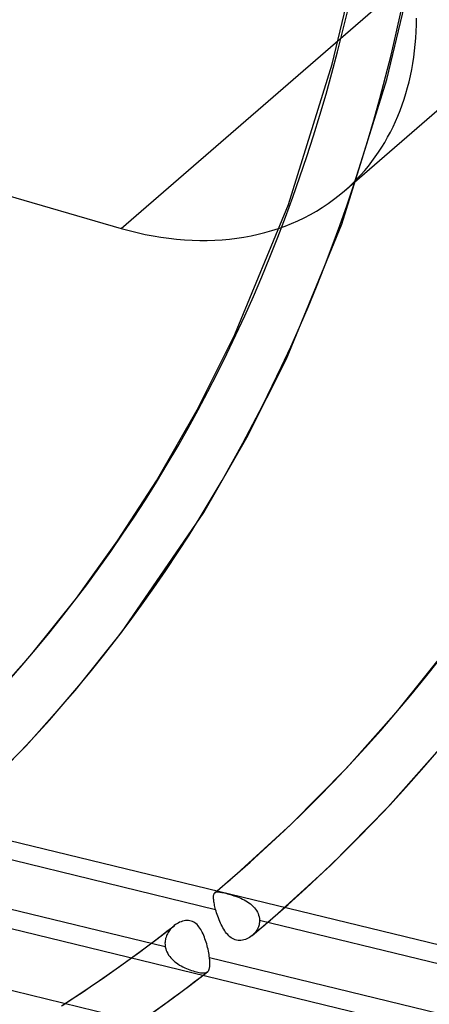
# Model space of a CAD drawing. Header units: millimetres. Extents: x -192 to 186, y -241 to 236.
# Tile 54 of 87: x 59 to 70, y -44 to -17. Entities that reach past the tile are written whole.
import ezdxf

# ---------------------------------------------------------------- set-up
doc = ezdxf.new("R2010")
doc.units = ezdxf.units.MM
doc.layers.add('MAIN-1', color=7, linetype='Continuous')
doc.layers.add('MAIN-2', color=7, linetype='Continuous')

msp = doc.modelspace()

# ---------------------------------------------------------------- linework, layer by layer
at = {"layer": 'MAIN-1'}
for centre, major_axis, ratio, start_param, end_param in [((-0.5, -0.433), (106.054, -122.46), 0.75, 0.713724, 3.466968), ((-4.75, -4.114), (-100.489, 116.035), 0.75, -2.427868, -0.857072), ((-40.5, -35.074), (-100.489, 116.035), 0.75, -3.141592, -0.857072), ((-40.5, -35.074), (99.835, -115.279), 0.75, 0, 2.284521), ((-34.174, -177.946), (-158.454, -6.815), 0.985418, -2.525433, -2.083814), ((-34.167, -178.116), (158.454, 6.815), 0.985418, 0.616342, 1.057779), ((-2.39, -191.299), (48.2, 151.098), 0.807621, -0.421451, 0.000005)]:
    msp.add_ellipse(centre, major_axis=major_axis, ratio=ratio, start_param=start_param, end_param=end_param, dxfattribs=at)
at = {"layer": 'MAIN-2'}
for p, q in [((-1.747, -4.533), (61.647, -22.833)), ((67.637, -21.826), (85.129, -6.677)), ((61.647, -22.833), (78.976, -7.825)), ((67.311, -18.423), (67.814, -16.313)), ((68.778, -18.841), (69.305, -16.632)), ((66.139, -22.192), (67.311, -18.423)), ((67.568, -22.724), (68.778, -18.841)), ((64.698, -25.683), (66.139, -22.192)), ((66.08, -26.329), (67.568, -22.724)), ((63.689, -27.697), (64.698, -25.683)), ((65.018, -28.445), (66.08, -26.329)), ((62.591, -29.609), (63.689, -27.697)), ((63.861, -30.456), (65.018, -28.445)), ((61.55, -31.219), (62.591, -29.609)), ((61.658, -33.676), (63.861, -30.456)), ((60.444, -32.753), (61.55, -31.219)), ((59.244, -34.25), (60.444, -32.753)), ((60.409, -35.234), (61.658, -33.676)), ((69.107, -35.726), (70.448, -34.053)), ((57.98, -35.671), (59.244, -34.25)), ((59.092, -36.714), (60.409, -35.234)), ((67.694, -37.315), (69.107, -35.726)), ((46.608, -36.322), (73.481, -42.86)), ((57.71, -38.114), (59.092, -36.714)), ((68.806, -38.358), (70.272, -36.71)), ((66.211, -38.816), (67.694, -37.315)), ((45.733, -38.463), (72.606, -45.002)), ((67.268, -39.915), (68.806, -38.358)), ((64.654, -40.238), (66.211, -38.816)), ((56.279, -39.183), (64.181, -41.106)), ((44.822, -39.899), (69.279, -45.85)), ((65.653, -41.39), (67.268, -39.915)), ((62.83, -42.114), (54.945, -40.196)), ((64.409, -40.448), (64.491, -40.378)), ((64.491, -40.378), (64.573, -40.308)), ((64.573, -40.308), (64.654, -40.237)), ((64.139, -40.689), (64.145, -40.677)), ((64.145, -40.677), (64.152, -40.667)), ((64.152, -40.667), (64.16, -40.658)), ((64.16, -40.658), (64.161, -40.658)), ((64.161, -40.658), (64.161, -40.657)), ((64.161, -40.657), (64.161, -40.657)), ((64.161, -40.657), (64.162, -40.657)), ((64.161, -40.658), (64.161, -40.658)), ((64.162, -40.656), (64.245, -40.587)), ((64.162, -40.657), (64.174, -40.648)), ((64.162, -40.657), (64.162, -40.657)), ((64.174, -40.648), (64.188, -40.642)), ((64.188, -40.642), (64.204, -40.638)), ((64.204, -40.638), (64.222, -40.635)), ((64.222, -40.635), (64.243, -40.635)), ((64.243, -40.635), (64.265, -40.636)), ((64.245, -40.587), (64.327, -40.518)), ((64.265, -40.636), (64.29, -40.639)), ((64.29, -40.639), (64.317, -40.643)), ((64.317, -40.643), (64.348, -40.649)), ((64.327, -40.518), (64.409, -40.448)), ((64.348, -40.649), (64.381, -40.656)), ((64.381, -40.656), (64.416, -40.664)), ((64.416, -40.664), (64.455, -40.673)), ((64.455, -40.673), (64.496, -40.684)), ((64.496, -40.684), (64.538, -40.695)), ((64.125, -40.753), (64.127, -40.734)), ((64.125, -40.773), (64.125, -40.753)), ((64.125, -40.795), (64.125, -40.773)), ((64.126, -40.819), (64.125, -40.795)), ((64.128, -40.845), (64.126, -40.819)), ((64.127, -40.734), (64.13, -40.717)), ((64.132, -40.872), (64.128, -40.845)), ((64.13, -40.717), (64.134, -40.702)), ((64.136, -40.901), (64.132, -40.872)), ((64.134, -40.702), (64.139, -40.689)), ((64.141, -40.932), (64.136, -40.901)), ((64.147, -40.964), (64.141, -40.932)), ((64.538, -40.695), (64.582, -40.708)), ((64.582, -40.708), (64.627, -40.722)), ((64.627, -40.722), (64.672, -40.737)), ((64.672, -40.737), (64.718, -40.752)), ((64.718, -40.752), (64.765, -40.77)), ((64.765, -40.77), (64.81, -40.788)), ((64.81, -40.788), (64.856, -40.807)), ((64.856, -40.807), (64.901, -40.828)), ((64.901, -40.828), (64.945, -40.851)), ((64.945, -40.851), (64.989, -40.876)), ((64.989, -40.876), (65.032, -40.902)), ((65.032, -40.902), (65.074, -40.93)), ((65.074, -40.93), (65.114, -40.96)), ((64.154, -40.998), (64.147, -40.964)), ((64.162, -41.033), (64.154, -40.998)), ((64.171, -41.069), (64.162, -41.033)), ((64.181, -41.106), (64.171, -41.069)), ((64.194, -41.151), (64.181, -41.106)), ((64.208, -41.196), (64.194, -41.151)), ((64.222, -41.242), (64.208, -41.196)), ((65.114, -40.96), (65.152, -40.992)), ((65.152, -40.992), (65.187, -41.026)), ((65.187, -41.026), (65.22, -41.061)), ((65.22, -41.061), (65.25, -41.099)), ((65.25, -41.099), (65.277, -41.137)), ((65.277, -41.137), (65.3, -41.178)), ((65.3, -41.178), (65.32, -41.219)), ((63.177, -41.471), (63.14, -41.492)), ((63.215, -41.452), (63.177, -41.471)), ((63.253, -41.436), (63.215, -41.452)), ((63.292, -41.423), (63.253, -41.436)), ((63.332, -41.413), (63.292, -41.423)), ((63.371, -41.407), (63.332, -41.413)), ((63.41, -41.404), (63.371, -41.407)), ((63.448, -41.405), (63.41, -41.404)), ((63.486, -41.409), (63.448, -41.405)), ((63.523, -41.418), (63.486, -41.409)), ((63.558, -41.43), (63.523, -41.418)), ((63.591, -41.446), (63.558, -41.43)), ((63.623, -41.466), (63.591, -41.446)), ((63.653, -41.488), (63.623, -41.466)), ((64.238, -41.288), (64.222, -41.242)), ((64.255, -41.335), (64.238, -41.288)), ((64.273, -41.381), (64.255, -41.335)), ((64.291, -41.426), (64.273, -41.381)), ((64.311, -41.471), (64.291, -41.426)), ((64.332, -41.515), (64.311, -41.471)), ((65.32, -41.219), (65.335, -41.261)), ((65.335, -41.261), (65.347, -41.304)), ((65.347, -41.304), (65.355, -41.348)), ((65.356, -41.455), (65.352, -41.486)), ((65.355, -41.348), (65.358, -41.392)), ((65.358, -41.424), (65.356, -41.455)), ((65.358, -41.392), (65.358, -41.424)), ((65.358, -41.392), (73.256, -43.314)), ((65.488, -41.532), (65.57, -41.461)), ((65.57, -41.461), (65.652, -41.39)), ((62.602, -41.901), (63.075, -41.537)), ((62.905, -41.729), (62.888, -41.758)), ((62.923, -41.7), (62.905, -41.729)), ((62.942, -41.673), (62.923, -41.7)), ((62.963, -41.646), (62.942, -41.673)), ((62.985, -41.621), (62.963, -41.646)), ((63.008, -41.597), (62.985, -41.621)), ((63.031, -41.574), (63.008, -41.597)), ((63.056, -41.552), (63.031, -41.574)), ((63.058, -41.55), (63.056, -41.552)), ((63.061, -41.548), (63.058, -41.55)), ((63.063, -41.546), (63.061, -41.548)), ((63.066, -41.544), (63.063, -41.546)), ((63.068, -41.542), (63.066, -41.544)), ((63.071, -41.54), (63.068, -41.542)), ((63.105, -41.515), (63.071, -41.54)), ((63.14, -41.492), (63.105, -41.515)), ((63.681, -41.514), (63.653, -41.488)), ((63.708, -41.542), (63.681, -41.514)), ((63.734, -41.573), (63.708, -41.542)), ((63.758, -41.607), (63.734, -41.573)), ((63.781, -41.642), (63.758, -41.607)), ((63.802, -41.68), (63.781, -41.642)), ((63.823, -41.719), (63.802, -41.68)), ((63.842, -41.76), (63.823, -41.719)), ((64.353, -41.558), (64.332, -41.515)), ((64.376, -41.6), (64.353, -41.558)), ((64.399, -41.64), (64.376, -41.6)), ((64.424, -41.679), (64.399, -41.64)), ((64.449, -41.716), (64.424, -41.679)), ((64.476, -41.751), (64.449, -41.716)), ((65.231, -41.739), (65.21, -41.763)), ((65.251, -41.714), (65.231, -41.739)), ((65.241, -41.742), (65.324, -41.672)), ((65.269, -41.689), (65.251, -41.714)), ((65.286, -41.662), (65.269, -41.689)), ((65.301, -41.634), (65.286, -41.662)), ((65.315, -41.606), (65.301, -41.634)), ((65.327, -41.577), (65.315, -41.606)), ((65.324, -41.672), (65.406, -41.602)), ((65.337, -41.547), (65.327, -41.577)), ((65.345, -41.517), (65.337, -41.547)), ((65.352, -41.486), (65.345, -41.517)), ((65.406, -41.602), (65.488, -41.532)), ((62.123, -42.259), (62.602, -41.901)), ((62.822, -41.981), (62.821, -42.015)), ((62.826, -41.948), (62.822, -41.981)), ((62.832, -41.915), (62.826, -41.948)), ((62.839, -41.882), (62.832, -41.915)), ((62.849, -41.85), (62.839, -41.882)), ((62.86, -41.819), (62.849, -41.85)), ((62.873, -41.788), (62.86, -41.819)), ((62.888, -41.758), (62.873, -41.788)), ((63.861, -41.803), (63.842, -41.76)), ((63.878, -41.847), (63.861, -41.803)), ((63.895, -41.892), (63.878, -41.847)), ((63.911, -41.937), (63.895, -41.892)), ((63.926, -41.984), (63.911, -41.937)), ((63.94, -42.031), (63.926, -41.984)), ((64.505, -41.783), (64.476, -41.751)), ((64.534, -41.814), (64.505, -41.783)), ((64.566, -41.841), (64.534, -41.814)), ((64.598, -41.866), (64.566, -41.841)), ((64.632, -41.887), (64.598, -41.866)), ((64.667, -41.905), (64.632, -41.887)), ((64.704, -41.92), (64.667, -41.905)), ((64.742, -41.931), (64.704, -41.92)), ((64.781, -41.938), (64.742, -41.931)), ((64.82, -41.94), (64.781, -41.938)), ((64.86, -41.939), (64.82, -41.94)), ((64.9, -41.935), (64.86, -41.939)), ((64.94, -41.926), (64.9, -41.935)), ((64.979, -41.914), (64.94, -41.926)), ((65.018, -41.899), (64.979, -41.914)), ((65.055, -41.881), (65.018, -41.899)), ((65.091, -41.86), (65.055, -41.881)), ((65.126, -41.836), (65.091, -41.86)), ((65.16, -41.81), (65.126, -41.836)), ((65.158, -41.811), (65.241, -41.742)), ((65.161, -41.809), (65.16, -41.81)), ((65.16, -41.81), (65.16, -41.81)), ((65.162, -41.809), (65.161, -41.809)), ((65.163, -41.808), (65.162, -41.808)), ((65.162, -41.808), (65.162, -41.809)), ((65.187, -41.786), (65.163, -41.807)), ((65.163, -41.807), (65.163, -41.808)), ((65.21, -41.763), (65.187, -41.786)), ((61.6, -42.637), (62.123, -42.259)), ((62.821, -42.015), (62.822, -42.048)), ((62.822, -42.048), (62.825, -42.081)), ((62.825, -42.081), (62.83, -42.114)), ((62.83, -42.114), (62.84, -42.159)), ((62.84, -42.159), (62.854, -42.204)), ((62.854, -42.204), (62.872, -42.247)), ((62.872, -42.247), (62.894, -42.29)), ((63.953, -42.079), (63.94, -42.031)), ((63.965, -42.126), (63.953, -42.079)), ((63.976, -42.174), (63.965, -42.126)), ((63.986, -42.222), (63.976, -42.174)), ((63.996, -42.269), (63.986, -42.222)), ((64.004, -42.315), (63.996, -42.269)), ((62.894, -42.29), (62.919, -42.33)), ((62.919, -42.33), (62.948, -42.37)), ((62.948, -42.37), (62.979, -42.408)), ((62.979, -42.408), (63.013, -42.444)), ((63.013, -42.444), (63.049, -42.478)), ((63.049, -42.478), (63.088, -42.511)), ((63.088, -42.511), (63.128, -42.541)), ((64.011, -42.36), (64.004, -42.315)), ((64.017, -42.403), (64.011, -42.36)), ((64.02, -42.432), (64.017, -42.403)), ((71.901, -44.321), (64.017, -42.403)), ((64.023, -42.461), (64.02, -42.432)), ((64.025, -42.488), (64.023, -42.461)), ((64.027, -42.514), (64.025, -42.488)), ((64.028, -42.54), (64.027, -42.514)), ((61.068, -43.009), (61.6, -42.637)), ((63.128, -42.541), (63.17, -42.57)), ((63.17, -42.57), (63.214, -42.598)), ((63.214, -42.598), (63.258, -42.623)), ((63.258, -42.623), (63.304, -42.647)), ((63.304, -42.647), (63.35, -42.67)), ((63.35, -42.67), (63.396, -42.69)), ((63.396, -42.69), (63.443, -42.709)), ((63.443, -42.709), (63.489, -42.727)), ((63.486, -43.145), (63.961, -42.78)), ((63.489, -42.727), (63.534, -42.743)), ((63.534, -42.743), (63.579, -42.757)), ((63.579, -42.757), (63.621, -42.77)), ((63.621, -42.77), (63.663, -42.781)), ((63.663, -42.781), (63.702, -42.791)), ((63.702, -42.791), (63.74, -42.798)), ((63.91, -42.804), (63.93, -42.798)), ((63.93, -42.798), (63.947, -42.789)), ((63.947, -42.789), (63.963, -42.778)), ((63.963, -42.778), (63.964, -42.777)), ((63.964, -42.777), (63.965, -42.777)), ((63.965, -42.777), (63.966, -42.776)), ((63.966, -42.776), (63.967, -42.775)), ((63.967, -42.775), (63.968, -42.774)), ((63.968, -42.774), (63.969, -42.773)), ((63.969, -42.773), (63.978, -42.764)), ((63.978, -42.764), (63.986, -42.754)), ((63.986, -42.754), (63.994, -42.742)), ((63.994, -42.742), (64, -42.73)), ((64, -42.73), (64.006, -42.716)), ((64.006, -42.716), (64.011, -42.701)), ((64.011, -42.701), (64.016, -42.685)), ((64.016, -42.685), (64.019, -42.668)), ((64.019, -42.668), (64.022, -42.649)), ((64.022, -42.649), (64.025, -42.629)), ((64.025, -42.629), (64.027, -42.609)), ((64.027, -42.609), (64.028, -42.587)), ((64.028, -42.564), (64.028, -42.54)), ((64.028, -42.587), (64.028, -42.564)), ((60.566, -43.349), (61.068, -43.009)), ((63.74, -42.798), (63.774, -42.804)), ((63.774, -42.804), (63.806, -42.808)), ((63.806, -42.808), (63.836, -42.81)), ((63.836, -42.81), (63.863, -42.81)), ((63.863, -42.81), (63.887, -42.808)), ((63.887, -42.808), (63.91, -42.804)), ((63.006, -43.503), (63.486, -43.145)), ((60.059, -43.681), (60.566, -43.349)), ((62.483, -43.88), (63.006, -43.503))]:
    msp.add_line(p, q, dxfattribs=at)
for centre, major_axis, ratio, start_param, end_param in [((0, 0), (-105.399, 121.705), 0.75, -2.427868, 0.713724), ((-4.25, -3.681), (-99.835, 115.279), 0.75, -2.427868, -0.857072), ((22, 19.053), (30.793, -35.557), 0.75, -0.857072, 2.284521), ((0, 0), (-105.399, 121.705), 0.75, 0.713724, 3.855317), ((-0.5, -0.433), (106.054, -122.46), 0.75, -2.427868, -0.325375), ((21.5, 18.62), (31.448, -36.313), 0.75, -0.857072, 0.713724), ((17.028, 14.747), (47.621, -54.988), 0.75, -0.011774, 0.713724), ((17.028, 14.747), (-48.619, 56.141), 0.75, 3.13017, 3.855317), ((12.628, 10.936), (42.629, -49.224), 0.75, -0.004877, 0.713724), ((12.628, 10.936), (-43.628, 50.377), 0.75, 3.137154, 3.855317), ((8.228, 7.126), (-38.636, 44.613), 0.75, -3.137218, -2.427868), ((61.647, -14.909), (-5.99, 6.917), 0.75, -3.141514, -2.427868), ((21.428, 18.557), (-53.611, 61.905), 0.75, 1.555018, 3.014024), ((17.028, 14.747), (-48.619, 56.141), 0.75, 1.559373, 3.009668), ((61.647, -14.909), (-5.99, 6.917), 0.75, 2.284521, 3.141672), ((21.428, 18.557), (60.4, -69.744), 0.75, -1.592863, -0.216303), ((21.428, 18.557), (-61.398, 70.897), 0.75, 1.547922, 3.021119), ((21.428, 18.557), (68.187, -78.736), 0.75, -1.598532, -0.172457), ((21.428, 18.557), (-69.185, 79.888), 0.75, 1.542426, 3.026615), ((21.428, 18.557), (75.974, -87.727), 0.75, -1.603038, -0.149487), ((21.428, 18.557), (-76.973, 88.88), 0.75, 1.538043, 3.030999), ((-1.828, -191.478), (48.2, 151.098), 0.807621, -0.42766, 0.000005), ((21.428, 18.557), (-84.76, 97.872), 0.75, 1.534466, 3.034576), ((17.028, 14.747), (47.621, -54.988), 0.75, -0.10553, -0.037817), ((17.028, 14.747), (-48.619, 56.141), 0.75, 3.037242, 3.102596)]:
    msp.add_ellipse(centre, major_axis=major_axis, ratio=ratio, start_param=start_param, end_param=end_param, dxfattribs=at)

doc.saveas('drawing.dxf')
